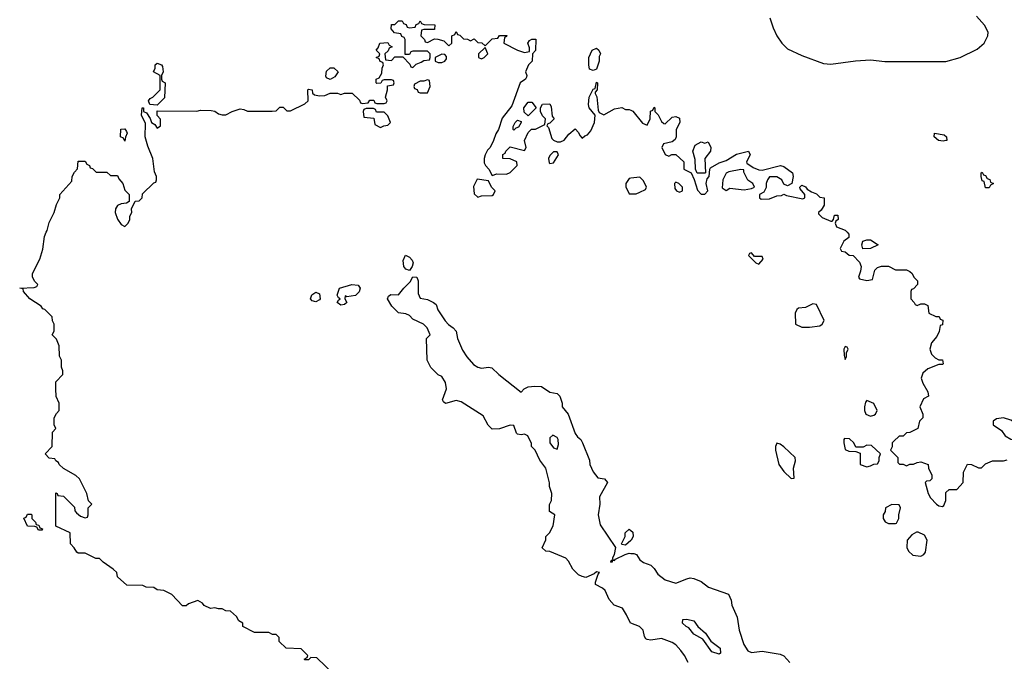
# Model space of a CAD drawing. Header units: inches. Extents: x 2710684 to 2828758, y 857022 to 965663.
# Tile 213 of 256: x 2726606 to 2732074, y 947618 to 951180. Entities that reach past the tile are written whole.
import ezdxf

# ---------------------------------------------------------------- set-up
doc = ezdxf.new("R2010")
doc.units = ezdxf.units.IN
doc.header["$MEASUREMENT"] = 0
for name, color, linetype in [('C7924', 7, 'Continuous'), ('C7925', 7, 'Continuous'), ('C7934', 7, 'Continuous'), ('C7935', 7, 'Continuous')]:
    doc.layers.add(name, color=color, linetype=linetype)

msp = doc.modelspace()

# ---------------------------------------------------------------- linework, layer by layer
at = {"layer": 'C7924', "color": 4}
for points, elevation in [([(2728350, 947546), (2728256.4, 947636.4), (2728222, 947638), (2728210, 947626), (2728190, 947626), (2728186, 947630), (2728202, 947638), (2728206, 947650), (2728170, 947686), (2728086, 947690), (2728047.3, 947727.3), (2728046, 947750), (2728030, 947766), (2728010, 947766), (2727990, 947778), (2727910, 947778), (2727846, 947810), (2727846, 947830), (2727823.1, 947843.1), (2727810, 947866), (2727776.4, 947896.4), (2727750, 947898), (2727730, 947908), (2727710, 947908), (2727690, 947915.3), (2727666, 947910), (2727630, 947928), (2727620.4, 947940.4), (2727595.3, 947955.3), (2727543.6, 947936.4), (2727530, 947926), (2727510, 947926), (2727450, 947988), (2727406, 948010), (2727370, 948015.3), (2727350, 948028), (2727308.9, 948028.9), (2727290, 948038), (2727200.4, 948040.4), (2727150, 948086), (2727146, 948110), (2727126, 948130), (2727068.9, 948168.9), (2727050, 948188), (2727028.9, 948188.9), (2726970, 948218), (2726930, 948218), (2726923.1, 948223.1), (2726908.4, 948248.4), (2726888, 948270), (2726886, 948330), (2726807.3, 948367.3), (2726807.3, 948552.7), (2726814, 948550), (2726818, 948538), (2726850, 948534), (2726910, 948474), (2726912.7, 948452.7), (2726922, 948442), (2726943.6, 948423.6), (2726970, 948414), (2726982, 948418), (2726986, 948430), (2726986, 948470), (2727006, 948490), (2726988.4, 948508.4), (2726978, 948550), (2726938, 948630), (2726918, 948650), (2726848.9, 948688.9), (2726826, 948710), (2726822, 948722), (2726806, 948730), (2726802, 948742), (2726770, 948746), (2726748, 948770), (2726786, 948810), (2726788, 948890), (2726806, 948910), (2726798, 948930), (2726798, 948970), (2726810, 948994), (2726826, 949010), (2726826, 949050), (2726808.4, 949088.4), (2726806, 949130), (2726806, 949170), (2726846, 949210), (2726846, 949230), (2726838, 949250), (2726838, 949290), (2726827.3, 949312.7), (2726826, 949370), (2726810, 949406), (2726786, 949430), (2726798, 949450), (2726798, 949490), (2726788.4, 949508.4), (2726786, 949530), (2726746, 949570), (2726735.3, 949575.3), (2726726, 949590), (2726662, 949630), (2726628, 949670), (2726626, 949686), (2726606, 949690), (2726687.3, 949692.7), (2726702, 949698), (2726706, 949710), (2726690, 949726), (2726678, 949750), (2726678, 949770), (2726718, 949850), (2726734.6, 949905.4), (2726743.1, 949976.9), (2726753.5, 950000)], 12), ([(2730000, 947829.2), (2729998, 947830), (2729976.5, 947876.5), (2729952.9, 947912.9), (2729908, 947930), (2729880.2, 947960.2), (2729858, 948010), (2729843.1, 948023.1), (2729803.1, 948043.1), (2729803.1, 948056.9), (2729818, 948102), (2729826, 948110), (2729810, 948114), (2729796.9, 948103.1), (2729750, 948082), (2729730, 948088), (2729710, 948098), (2729678, 948130), (2729653.6, 948173.6), (2729638, 948190), (2729550, 948228), (2729528.4, 948228.4), (2729507.3, 948247.3), (2729527.3, 948292.7), (2729528, 948310), (2729548, 948330), (2729568.7, 948370), (2729578, 948430), (2729548, 948450), (2729548.4, 948488.4), (2729559, 948510), (2729562, 948550), (2729548.9, 948588.9), (2729548.4, 948608.4), (2729528.7, 948690), (2729494.6, 948734.6), (2729468, 948790), (2729448, 948810), (2729447.3, 948827.3), (2729428, 948870), (2729410, 948879), (2729390, 948875.3), (2729370, 948878), (2729364, 948884), (2729350, 948926), (2729330, 948928), (2729270.9, 948909.1), (2729230, 948906), (2729208.4, 948928.4), (2729180.4, 948980.4), (2729058, 949058), (2729030, 949065.2), (2728970, 949049.2), (2728959, 949059), (2728954, 949070), (2728975.3, 949130), (2728970, 949166), (2728950, 949198), (2728930, 949208), (2728888.9, 949248.9), (2728868, 949290), (2728866, 949410), (2728886, 949430), (2728868, 949470), (2728848, 949490), (2728790, 949517.2), (2728770, 949537.2), (2728750, 949546), (2728710, 949552.7), (2728673.2, 949590), (2728648.7, 949630), (2728654.6, 949645.4), (2728666.3, 949653.7), (2728710, 949652), (2728739, 949690), (2728774.6, 949725.4), (2728790, 949752), (2728811.3, 949750), (2728818, 949730), (2728819.6, 949659.6), (2728830, 949634), (2728870, 949626), (2728904.7, 949610), (2728918.4, 949598.4), (2728928.2, 949568.2), (2728968.4, 949508.4), (2728986.7, 949486.7), (2729014, 949470), (2729030.7, 949450), (2729037.3, 949410), (2729064.9, 949344.9), (2729088.4, 949308.4), (2729125.5, 949265.5), (2729150, 949250.4), (2729170, 949245.5), (2729210, 949250.4), (2729227.5, 949247.5), (2729266, 949210), (2729390, 949112), (2729408, 949130), (2729430, 949140.7), (2729466, 949146), (2729503.6, 949143.6), (2729550, 949111.3), (2729590, 949104.7), (2729604.7, 949090), (2729618, 949050), (2729618, 949030), (2729652, 948990), (2729690, 948882), (2729703.5, 948863.5), (2729722, 948850), (2729731.3, 948831.3), (2729770, 948734), (2729771.3, 948710), (2729791.3, 948670), (2729816, 948636), (2729854, 948630), (2729871.1, 948611.1), (2729826, 948530), (2729826.8, 948490), (2729819.1, 948430), (2729830, 948376), (2729914, 948250), (2729906.8, 948210), (2729898, 948190), (2729899.6, 948180.4), (2729890, 948178), (2729887.1, 948167.1), (2729898, 948170), (2729900.4, 948179.6), (2729910, 948178), (2729914.8, 948185.2), (2729969.2, 948210.8), (2729990, 948217.3), (2730000, 948216.9)], 8), ([(2730000, 948288.3), (2729970, 948262), (2729950, 948266), (2729948, 948270), (2729968, 948310), (2729968.4, 948331.6), (2729991.1, 948351.1), (2730000, 948343.1)], 8)]:
    msp.add_lwpolyline(points, dxfattribs=dict(at, elevation=elevation))
for points, elevation in [([(2728770, 949788), (2728750, 949795.3), (2728739, 949810), (2728736.4, 949843.6), (2728748, 949872), (2728770, 949862), (2728785.4, 949845.4), (2728790.9, 949830.9), (2728784.7, 949810)], 8), ([(2728422, 949642), (2728414, 949646), (2728411.3, 949630), (2728422, 949610), (2728410, 949598), (2728390, 949595.3), (2728369, 949610), (2728376.4, 949623.6), (2728386, 949630), (2728376.4, 949636.4), (2728368.7, 949650), (2728382, 949690), (2728450, 949710.5), (2728485.5, 949705.5), (2728496.3, 949690), (2728490.6, 949669.4), (2728470.5, 949649.5)], 8), ([(2728250, 949613.2), (2728230, 949619), (2728221.2, 949630), (2728227.5, 949652.5), (2728250, 949666.8), (2728270, 949658), (2728274.8, 949630), (2728270, 949624)], 8), ([(2729567.1, 948872.9), (2729550, 948858), (2729550.6, 948830), (2729570, 948802.8), (2729590, 948796), (2729598.9, 948821.1), (2729595.6, 948850), (2729590, 948859.3)], 8), ([(2726710, 948346), (2726702, 948362), (2726690, 948366), (2726650, 948368), (2726628.4, 948411.6), (2726642, 948418), (2726650, 948434), (2726670, 948434), (2726674, 948430), (2726674, 948410), (2726694, 948390), (2726698, 948378), (2726712.7, 948372.7), (2726718, 948358), (2726732.7, 948352.7), (2726730, 948346)], 12)]:
    msp.add_lwpolyline(points, close=True, dxfattribs=dict(at, elevation=elevation))
at = {"layer": 'C7925', "color": 4, "elevation": 12}
for points in [[(2726753.5, 950000), (2726758, 950010), (2726770, 950054), (2726798, 950110), (2726810, 950154), (2726828, 950190), (2726828, 950210), (2726896.4, 950283.6), (2726898, 950310), (2726910, 950334), (2726927.3, 950352.7), (2726930, 950394), (2726970, 950394), (2726978, 950378), (2726994, 950370), (2726998, 950358), (2727010, 950354), (2727030, 950334), (2727090, 950334), (2727110, 950314), (2727150, 950314), (2727156.9, 950296.9), (2727178, 950270), (2727190, 950234), (2727214, 950210), (2727214, 950170), (2727199.6, 950160.4), (2727170, 950158), (2727150, 950148), (2727138, 950130), (2727136, 950110), (2727150, 950072), (2727170, 950042), (2727190, 950032), (2727208, 950050), (2727218, 950070), (2727218, 950090), (2727228, 950110), (2727226, 950130), (2727247.3, 950172.7), (2727270, 950174), (2727286, 950190), (2727287.3, 950212.7), (2727350, 950274), (2727362, 950278), (2727366, 950290), (2727366, 950310), (2727355.3, 950335.3), (2727346, 950410), (2727317.6, 950477.6), (2727303, 950530), (2727304.5, 950604.5), (2727282, 950650), (2727286, 950690), (2727294, 950690), (2727294, 950670), (2727310, 950662), (2727331, 950631), (2727338, 950610), (2727357.3, 950597.3), (2727370, 950578), (2727388, 950590), (2727387.3, 950627.3), (2727368.9, 950648.9), (2727370, 950674), (2727590, 950672), (2727610, 950678), (2727670, 950676), (2727690, 950671.3), (2727710, 950658), (2727730, 950652), (2727750, 950652), (2727786, 950670), (2727830, 950684.7), (2727850, 950682), (2727871.6, 950671.6), (2728007.3, 950672.7), (2728030, 950674), (2728050, 950694), (2728070, 950694), (2728090, 950674), (2728110, 950674), (2728190, 950712), (2728208, 950730), (2728206, 950790), (2728210, 950794), (2728231.1, 950791.1), (2728232.7, 950772.7), (2728243.6, 950763.6), (2728270, 950758), (2728300.4, 950759.6), (2728330, 950772), (2728370, 950772), (2728390, 950764.7), (2728410, 950772), (2728452, 950772), (2728492.7, 950732.7), (2728498, 950718), (2728510, 950714), (2728542, 950718), (2728550, 950734), (2728572.7, 950732.7), (2728578, 950718), (2728590, 950714), (2728630, 950714), (2728642, 950718), (2728646, 950730), (2728638, 950750), (2728648, 950790), (2728648, 950812), (2728682, 950818), (2728686, 950830), (2728682, 950842), (2728670, 950846), (2728630, 950846), (2728618, 950842), (2728611.6, 950828.4), (2728590, 950826), (2728586, 950830), (2728586, 950850), (2728602, 950858), (2728616.4, 950883.6), (2728618, 950910), (2728626, 950930), (2728622, 950942), (2728607.3, 950947.3), (2728602, 950962), (2728586, 950970), (2728602, 950978), (2728606, 950990), (2728586, 951010), (2728596.4, 951023.6), (2728606, 951050), (2728650, 951054), (2728658, 951038), (2728674, 951030), (2728658, 951022), (2728652.7, 951007.3), (2728634, 950990), (2728638, 950958), (2728670, 950954), (2728690, 950974), (2728734, 950974), (2728772.7, 950932.7), (2728778, 950918), (2728790, 950914), (2728807.3, 950932.7), (2728836.4, 950943.6), (2728850, 950954), (2728882, 950958), (2728886, 950970), (2728886, 950990), (2728870, 951006), (2728790, 951006), (2728778, 951002), (2728770, 950986), (2728746, 950986), (2728746, 951070), (2728742, 951082), (2728727.3, 951087.3), (2728722, 951102), (2728687.3, 951107.3), (2728668, 951130), (2728670, 951154), (2728690, 951154), (2728710, 951174), (2728730, 951174), (2728738, 951158), (2728752.7, 951152.7), (2728758, 951138), (2728770, 951134), (2728802, 951138), (2728807.3, 951152.7), (2728822, 951158), (2728830, 951174), (2728838, 951158), (2728852.7, 951152.7), (2728911.6, 951151.6), (2728910, 951126), (2728850, 951126), (2728838, 951122), (2728834, 951090), (2728854, 951070), (2728858, 951058), (2728870, 951054), (2728910, 951074), (2728927.3, 951072.7), (2728962, 951062), (2728990, 951034), (2729006, 951050), (2729006, 951090), (2729022, 951098), (2729030, 951114), (2729038, 951098), (2729050, 951094), (2729070, 951074), (2729092, 951072), (2729110, 951062), (2729130, 951074), (2729150, 951054), (2729171.6, 951051.6), (2729190, 951034), (2729230, 951074), (2729262, 951078), (2729270, 951092), (2729311.6, 951091.6), (2729310, 951086), (2729298, 951082), (2729294, 951050), (2729371.1, 951011.1), (2729410, 950998), (2729436.4, 951003.6), (2729436.4, 951023.6), (2729428.7, 951050), (2729436.4, 951063.6), (2729450, 951071.3), (2729471.6, 951071.6), (2729470.8, 951009.2), (2729454, 950990), (2729452, 950950), (2729432, 950930), (2729414, 950890), (2729422, 950870), (2729419.6, 950860.4), (2729414, 950850), (2729384.7, 950830), (2729339.1, 950700.9), (2729286, 950634), (2729264.7, 950570), (2729250, 950546), (2729238, 950510), (2729218, 950470), (2729204.5, 950455.5), (2729191, 950430), (2729184.7, 950410), (2729185.4, 950385.4), (2729192, 950370), (2729212, 950350), (2729230, 950314), (2729256.4, 950323.6), (2729310, 950322), (2729330, 950332), (2729368, 950370), (2729366, 950390), (2729330, 950408), (2729288.7, 950408.7), (2729288.4, 950431.6), (2729302, 950438), (2729306, 950450), (2729330, 950474), (2729410, 950454), (2729418, 950470), (2729408.7, 950510), (2729430, 950554), (2729448.4, 950571.6), (2729470, 950572), (2729522, 950598), (2729526, 950630), (2729510, 950646), (2729498, 950670), (2729498, 950690), (2729508.4, 950711.6), (2729550, 950712), (2729556.9, 950696.9), (2729563.6, 950643.6), (2729574, 950630), (2729550, 950606), (2729538, 950602), (2729534, 950590), (2729542, 950582), (2729561, 950521), (2729570, 950512), (2729590, 950502), (2729610, 950502), (2729630, 950512), (2729656.4, 950543.6), (2729690, 950574), (2729710, 950554), (2729716.9, 950536.9), (2729730, 950522), (2729744.7, 950535.3), (2729759, 950541), (2729777.2, 950562.8), (2729797.2, 950610), (2729802, 950650), (2729768.7, 950690), (2729764, 950710), (2729769, 950750), (2729790, 950794), (2729802, 950798), (2729810, 950834), (2729814, 950830), (2729812, 950790), (2729802, 950778), (2729802, 950770), (2729810.9, 950750.9), (2729818, 950678), (2729824.7, 950664.7), (2729850, 950652), (2729910, 950684.7), (2729950, 950692), (2729970, 950682), (2729990, 950682), (2730000, 950677)], [(2730000, 950299.3), (2729990, 950298), (2729972, 950270), (2729972.7, 950252.7), (2729990, 950214), (2730000, 950214)]]:
    msp.add_lwpolyline(points, dxfattribs=at)
for points in [[(2729190, 951026), (2729154, 950990), (2729154, 950970), (2729170, 950962), (2729186, 950970), (2729206, 950990)], [(2729790, 950898), (2729770, 950906), (2729766, 950930), (2729766, 950970), (2729786, 951010), (2729810, 951022), (2729822, 951010), (2729831, 950990), (2729824.7, 950975.3), (2729824.7, 950950), (2729810, 950906)], [(2728950, 950988), (2728914, 950970), (2728914, 950950), (2728930, 950942), (2728950, 950942), (2728966, 950950), (2728976.4, 950963.6), (2728976.4, 950976.4), (2728967.3, 950987.3)], [(2727370, 950706), (2727328.4, 950708.4), (2727322, 950730), (2727330, 950742), (2727346, 950750), (2727386, 950790), (2727386, 950870), (2727349, 950890), (2727358, 950910), (2727358, 950930), (2727370, 950938), (2727394, 950930), (2727399.6, 950919.6), (2727402, 950890), (2727394, 950870), (2727394, 950850), (2727398, 950838), (2727414, 950830), (2727410, 950746)], [(2728330, 950848.7), (2728310, 950858), (2728305.6, 950865.6), (2728310, 950894), (2728330, 950912), (2728350, 950912), (2728374, 950890), (2728356.9, 950863.1)], [(2728870, 950846), (2728850, 950838), (2728830, 950838), (2728798, 950822), (2728794, 950810), (2728798, 950798), (2728812.7, 950792.7), (2728818, 950778), (2728830, 950774), (2728870, 950774), (2728886, 950810), (2728882, 950842)], [(2729430, 950646), (2729407.3, 950667.3), (2729406, 950690), (2729430, 950722), (2729450, 950722), (2729474, 950690)], [(2728570, 950686), (2728530, 950686), (2728518, 950682), (2728514, 950670), (2728518, 950638), (2728572.7, 950632.7), (2728578, 950598), (2728610, 950582), (2728628.4, 950591.6), (2728650, 950594), (2728666, 950610), (2728650, 950646), (2728630, 950666), (2728587.3, 950667.3), (2728582, 950682)], [(2729350, 950566), (2729346, 950570), (2729347.3, 950587.3), (2729358, 950610), (2729370, 950622), (2729390, 950614), (2729391.6, 950608.4), (2729376.9, 950583.1), (2729362, 950578)], [(2727190, 950506), (2727182, 950522), (2727166, 950530), (2727168.4, 950571.6), (2727190, 950574), (2727199.6, 950559.6), (2727202, 950550), (2727192.7, 950527.3)], [(2729590, 950446), (2729570, 950446), (2729550, 950426), (2729542, 950410), (2729545.4, 950385.4), (2729550, 950382), (2729570, 950386), (2729598, 950430)], [(2729146, 950294), (2729126.4, 950253.6), (2729130, 950214), (2729150, 950194), (2729170, 950202), (2729230, 950204.7), (2729238, 950210), (2729246, 950230), (2729226, 950250), (2729210, 950286)]]:
    msp.add_lwpolyline(points, close=True, dxfattribs=at)
at = {"layer": 'C7934', "color": 4}
for points, elevation in [([(2731201.3, 950000), (2731211.3, 949990), (2731211.3, 949970), (2731182, 949950), (2731162, 949910), (2731170, 949894), (2731190, 949892), (2731212.7, 949872.7), (2731234, 949870), (2731270, 949834), (2731278, 949810), (2731276, 949784), (2731264.7, 949750), (2731270, 949742), (2731310, 949732), (2731342, 949738), (2731355.3, 949790), (2731370, 949804.7), (2731391.6, 949811.6), (2731430, 949812), (2731470, 949792), (2731530, 949792), (2731550, 949782), (2731562, 949770), (2731571, 949751), (2731591.3, 949730), (2731592, 949710), (2731570, 949686), (2731558, 949682), (2731554, 949670), (2731554, 949630), (2731574, 949610), (2731578, 949598), (2731590, 949594), (2731610, 949602), (2731630, 949602), (2731650, 949594), (2731654, 949550), (2731692.7, 949532.7), (2731711.6, 949531.6), (2731718, 949518), (2731731.6, 949511.6), (2731730, 949486), (2731718, 949482), (2731711.6, 949448.4), (2731699.6, 949420.4), (2731670, 949386), (2731661, 949350), (2731670, 949322), (2731690, 949302), (2731710, 949292), (2731731.1, 949291.1), (2731734, 949270), (2731730, 949266), (2731710, 949266), (2731650, 949242), (2731622, 949218), (2731611.3, 949190), (2731622, 949162), (2731650, 949114), (2731652, 949090), (2731625.4, 949074.6), (2731604.7, 949030), (2731622, 948990), (2731622, 948970), (2731602, 948950), (2731594, 948910), (2731550, 948888), (2731530, 948886), (2731511.6, 948868.4), (2731490, 948868), (2731459.8, 948840.2), (2731451.3, 948830), (2731451, 948809), (2731442, 948790), (2731482, 948750), (2731482, 948722), (2731492.7, 948712.7), (2731511.6, 948711.6), (2731530, 948702), (2731548.4, 948711.6), (2731570, 948712), (2731590, 948722), (2731610, 948724.7), (2731651.3, 948710), (2731652, 948690), (2731670.9, 948650.9), (2731671.3, 948630), (2731659.6, 948620.4), (2731642, 948618), (2731634, 948610), (2731651.3, 948550), (2731664.5, 948524.5), (2731698, 948490), (2731710, 948481), (2731730, 948478), (2731738, 948482), (2731748.7, 948510), (2731750, 948554), (2731768.4, 948571.6), (2731810, 948572), (2731846, 948610), (2731847.3, 948667.3), (2731870, 948712), (2731891.1, 948711.1), (2731930, 948692), (2731947.3, 948692.7), (2731970, 948714), (2732008.9, 948731.1), (2732070, 948731), (2732090, 948736)], 12), ([(2730000, 948343.1), (2730010, 948334), (2730012, 948310), (2730002, 948290), (2730000, 948288.3)], 8), ([(2730000, 948216.9), (2730016.3, 948216.3), (2730030.6, 948210.6), (2730050, 948181), (2730070, 948166), (2730111.1, 948151.1), (2730130, 948132), (2730150, 948101), (2730191.3, 948070), (2730250, 948050.8), (2730310, 948076), (2730330, 948081), (2730350, 948078), (2730390, 948061), (2730432, 948030), (2730542, 947990), (2730556.9, 947956.9), (2730561, 947930), (2730590, 947862), (2730602, 947790), (2730627.3, 947710), (2730650, 947676), (2730670, 947666.8), (2730730, 947673), (2730830, 947657.3), (2730850, 947647.3), (2730883, 947610)], 8), ([(2730318, 947610), (2730298, 947650), (2730278, 947678), (2730249.1, 947709.1), (2730230, 947722), (2730170, 947744), (2730110, 947735.3), (2730090, 947738), (2730083.1, 947743.1), (2730075.3, 947755.3), (2730068.7, 947790), (2730048, 947810), (2730000, 947829.2)], 8)]:
    msp.add_lwpolyline(points, dxfattribs=dict(at, elevation=elevation))
for points, elevation in [([(2731288, 949908), (2731282, 949930), (2731288.9, 949951.1), (2731310, 949958), (2731330, 949958), (2731374, 949930), (2731330, 949908.7)], 12), ([(2730670, 949886), (2730658, 949882), (2730654, 949870), (2730694, 949830), (2730710, 949822), (2730735.3, 949850), (2730730, 949866), (2730686, 949866)], 12), ([(2731010, 949602), (2730970, 949582), (2730930, 949578), (2730922, 949570), (2730912, 949550), (2730914, 949490), (2730950, 949472), (2730992, 949472), (2731050, 949481), (2731062, 949490), (2731074, 949510), (2731030, 949598)], 12), ([(2731190, 949366), (2731182, 949350), (2731183.6, 949316.4), (2731190, 949294), (2731198, 949310), (2731198, 949330), (2731206, 949350), (2731202, 949362)], 12), ([(2731310, 949066), (2731303.6, 949056.4), (2731298, 949030), (2731298, 949010), (2731304.7, 948990), (2731330, 948978), (2731350, 948984.7), (2731358, 948990), (2731368, 949010), (2731348.4, 949048.4)], 12), ([(2732070, 948969), (2732030, 948964), (2732011.3, 948950), (2732011.3, 948930), (2732058.5, 948898.5), (2732078.8, 948870), (2732110, 948850.7), (2732130, 948848), (2732168, 948870), (2732154, 948910), (2732130, 948944), (2732110, 948957.2)], 16), ([(2730810, 948828), (2730802.8, 948810), (2730804, 948790), (2730821.6, 948710), (2730850, 948671), (2730890, 948632), (2730906, 948634), (2730904, 948690), (2730914, 948730), (2730913.2, 948750), (2730850, 948809), (2730830, 948824)], 12), ([(2731186, 948854), (2731182, 948850), (2731182, 948830), (2731190, 948794), (2731210, 948784.7), (2731250, 948782), (2731272.7, 948772.7), (2731274, 948710), (2731310, 948698), (2731330, 948702), (2731350, 948712), (2731370, 948714), (2731378, 948730), (2731378, 948750), (2731386, 948770), (2731336.4, 948816.4), (2731310, 948818), (2731290, 948806), (2731250, 948806), (2731238, 948830), (2731213.6, 948853.6)], 12), ([(2731450, 948488), (2731414, 948470), (2731411.6, 948448.4), (2731402, 948430), (2731402, 948410), (2731412, 948392), (2731430, 948382), (2731470, 948382), (2731475.3, 948384.7), (2731488, 948410), (2731488, 948430), (2731498, 948470), (2731490, 948486)], 12), ([(2731594.6, 948334.6), (2731585.4, 948334.6), (2731559.6, 948320.4), (2731534, 948290), (2731532, 948250), (2731542, 948230), (2731566.4, 948206.4), (2731610, 948202), (2731626, 948210), (2731636.4, 948223.6), (2731646, 948290), (2731630, 948318)], 12), ([(2730490, 947658), (2730449.6, 947670), (2730399.6, 947739.6), (2730350, 947767.8), (2730322.5, 947802.5), (2730306.6, 947810), (2730286, 947830), (2730288, 947850), (2730310.9, 947850.9), (2730350, 947842), (2730371, 947810), (2730414.4, 947774.4), (2730444.7, 947730), (2730496, 947690), (2730496.9, 947663.1)], 4)]:
    msp.add_lwpolyline(points, close=True, dxfattribs=dict(at, elevation=elevation))
at = {"layer": 'C7935', "color": 4}
for points, elevation in [([(2730771.3, 951190), (2730790, 951134), (2730811.3, 951090), (2730838, 951050), (2730870, 951018), (2730950, 950980.7), (2731070, 950937.3), (2731110, 950934), (2731247.5, 950952.5), (2731330, 950957.1), (2731410, 950948), (2731750, 950947.3), (2731829.5, 950970.5), (2731923.2, 951016.8), (2731962, 951050), (2731982, 951090), (2731984, 951110), (2731964, 951150), (2731918.9, 951198.9)], 16), ([(2730000, 950677), (2730010, 950672), (2730065.4, 950605.4), (2730090, 950594), (2730108, 950630), (2730108.4, 950671.6), (2730122, 950678), (2730130, 950694), (2730134, 950690), (2730134, 950670), (2730151.6, 950651.6), (2730170, 950614), (2730183.6, 950603.6), (2730190, 950602), (2730230, 950638), (2730250, 950642), (2730270, 950634), (2730272, 950610), (2730251.3, 950570), (2730251.3, 950530), (2730245.4, 950514.6), (2730230, 950502), (2730182, 950490), (2730171.3, 950470), (2730190, 950432), (2730210, 950422), (2730228.4, 950431.6), (2730250, 950432), (2730294, 950390), (2730294, 950350), (2730334, 950330), (2730352, 950292), (2730370, 950234), (2730390, 950212), (2730410, 950212), (2730428, 950230), (2730419, 950270), (2730424, 950296), (2730435.3, 950310), (2730438, 950350), (2730443.1, 950356.9), (2730490, 950384.7), (2730530, 950398), (2730586, 950434), (2730654, 950450), (2730662, 950430), (2730642, 950390), (2730643.6, 950383.6), (2730679.8, 950359.8), (2730710, 950346), (2730730, 950344.7), (2730830.9, 950370.9), (2730850, 950364.7), (2730898, 950330), (2730901, 950310), (2730894, 950270), (2730870, 950258), (2730850, 950266), (2730838, 950290), (2730810, 950308), (2730770, 950308), (2730758, 950290), (2730751.3, 950270), (2730751.6, 950248.4), (2730738, 950222), (2730714, 950210), (2730714, 950190), (2730723.6, 950183.6), (2730770, 950184.7), (2730810, 950202), (2730836.4, 950203.6), (2730850, 950212), (2730863.6, 950203.6), (2730954.6, 950185.4), (2730966, 950190), (2730966, 950210), (2730940.4, 950240.4), (2730938, 950250), (2730950, 950262), (2730970, 950252), (2730979.6, 950239.6), (2731003.6, 950223.6), (2731030, 950214), (2731050, 950194), (2731074, 950190), (2731074, 950150), (2731056.9, 950123.1), (2731042, 950110), (2731042, 950102), (2731062, 950082), (2731110, 950062), (2731118, 950062), (2731126, 950070), (2731130, 950094), (2731150, 950094), (2731152, 950070), (2731138, 950062), (2731134, 950050), (2731142, 950030), (2731190, 950011.3), (2731201.3, 950000)], 12), ([(2730000, 950214), (2730030, 950214), (2730050, 950222), (2730082, 950238), (2730086, 950250), (2730070, 950286), (2730050, 950306), (2730000, 950299.3)], 12)]:
    msp.add_lwpolyline(points, dxfattribs=dict(at, elevation=elevation))
at = {"layer": 'C7935', "color": 4, "elevation": 12}
for points in [[(2731733.7, 950506.3), (2731709, 950510), (2731685.2, 950530), (2731686, 950550), (2731739.8, 950539.8), (2731752, 950530), (2731754, 950510), (2731750, 950509)], [(2730367.3, 950327.3), (2730358, 950350), (2730356.4, 950403.6), (2730344, 950450), (2730356.4, 950483.6), (2730390, 950502), (2730410, 950494), (2730430, 950502), (2730444.7, 950470), (2730442, 950450), (2730411.3, 950410), (2730414, 950330), (2730410, 950328)], [(2730610, 950348.7), (2730544, 950336), (2730530, 950328), (2730511, 950290), (2730506.8, 950246.8), (2730530, 950232), (2730550, 950244.7), (2730630, 950236), (2730670, 950242), (2730686, 950250), (2730678, 950270), (2730649.1, 950289.1), (2730627.3, 950332.7), (2730627.3, 950347.3)], [(2731970, 950246), (2731962, 950282), (2731950, 950286), (2731946, 950310), (2731946, 950330), (2731950, 950334), (2731958, 950318), (2731970, 950314), (2731978, 950298), (2731992.7, 950292.7), (2731998, 950278), (2732014, 950270), (2731998, 950262), (2731990, 950246)], [(2730250, 950278), (2730242, 950270), (2730243.6, 950243.6), (2730254, 950230), (2730270, 950222), (2730286, 950230), (2730286, 950250), (2730266, 950270)]]:
    msp.add_lwpolyline(points, close=True, dxfattribs=at)

doc.saveas('drawing.dxf')
